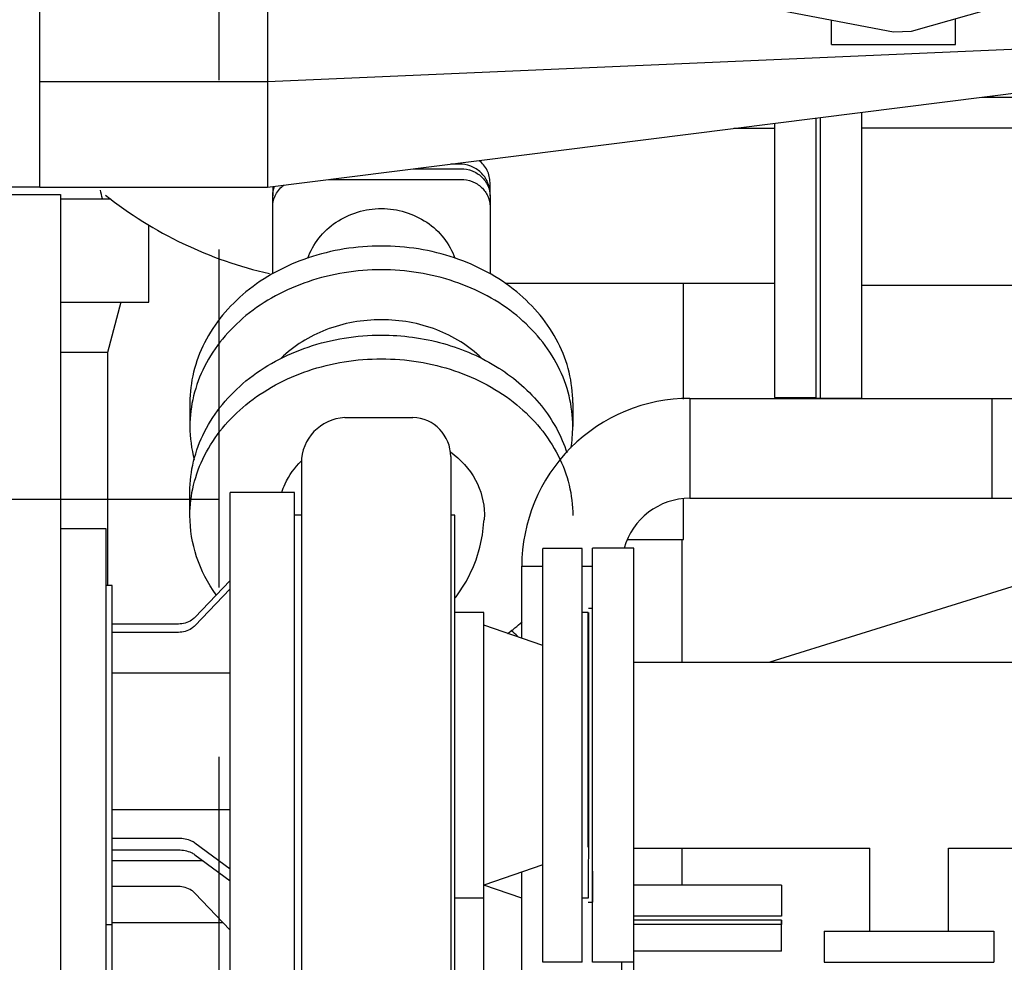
# Model space of a CAD drawing. Header units: millimetres. Extents: x 0 to 1189, y 0 to 841.
# Tile 139 of 140: x 814 to 833, y 97 to 115. Entities that reach past the tile are written whole.
import ezdxf

# ---------------------------------------------------------------- set-up
doc = ezdxf.new("R2010")
doc.units = ezdxf.units.MM
doc.header["$LTSCALE"] = 65.395
doc.linetypes.add('PHANTOM', pattern=[0.8, 0.45, -0.05, 0.1, -0.05, 0.1, -0.05])
for name, color, linetype in [('1007_885011_97_PBL2498', 7, 'CONTINUOUS'), ('1007_885011_97_PBL2501', 7, 'CONTINUOUS'), ('1007_885011_97_PBL2916', 7, 'CONTINUOUS'), ('25007_060000_IMO-2_SKL_PBL2406', 7, 'CONTINUOUS'), ('25007_153200_33_ABL2500', 7, 'CONTINUOUS'), ('25007_153200_33_T4_PBL2514', 7, 'CONTINUOUS'), ('25007_153202_13_ABL2528', 7, 'CONTINUOUS'), ('25007_153202_13_T1_PBL2535', 7, 'CONTINUOUS'), ('25007_153202_18_ABL2456', 7, 'CONTINUOUS'), ('25007_153202_18_T2_PBL2487', 7, 'CONTINUOUS'), ('25007_153202_18_T5_PBL2515', 7, 'CONTINUOUS'), ('80ND40-DIN2690-MAK_PBL2502', 7, 'CONTINUOUS'), ('BOGEN-S-3D-90-48_3X2_6_PBL2513', 7, 'CONTINUOUS'), ('BOGEN-S-3D-90-48_3X2_6_PBL2516', 7, 'CONTINUOUS'), ('E1514-FF-DN65-PN16X2_PBL2499', 7, 'CONTINUOUS'), ('E1514-FF-DN65-PN16X2_PBL2530', 7, 'CONTINUOUS'), ('links_12_VBL2315', 7, 'CONTINUOUS'), ('N4011-C90X49_PBL2537', 7, 'CONTINUOUS')]:
    doc.layers.add(name, color=color, linetype=linetype)

# ---------------------------------------------------------------- blocks, each defined once
blk = doc.blocks.new('25007_153202_18_T2_PBL2487', base_point=(824.68, 98.99))
at = {"layer": '25007_153202_18_T2_PBL2487', "color": 7, "linetype": 'CONTINUOUS'}
for p, q in [((823.714, 104.71), (824.12, 104.71)), ((823.714, 103.316), (823.714, 104.71)), ((824.88, 104.71), (825.08, 104.71)), ((823.714, 95.256), (823.714, 98.796)), ((825.646, 95.256), (825.646, 97.058)), ((823.714, 93.27), (823.714, 93.324)), ((823.714, 93.27), (825.646, 93.27)), ((825.646, 93.27), (825.646, 93.324))]:
    blk.add_line(p, q, dxfattribs=at)
blk = doc.blocks.new('BOGEN-S-3D-90-48_3X2_6_PBL2513', base_point=(825.337, 104.71))
at = {"layer": 'BOGEN-S-3D-90-48_3X2_6_PBL2513', "color": 7, "linetype": 'CONTINUOUS'}
for p, q in [((826.96, 107.956), (826.96, 106.024)), ((823.714, 104.71), (824.12, 104.71)), ((824.88, 104.71), (824.884, 104.71))]:
    blk.add_line(p, q, dxfattribs=at)
for radius, start, end in [(3.246, 89.9999, 180.0001), (1.314, 89.9998, 164.6067)]:
    blk.add_arc((826.96, 104.71), radius, start, end, dxfattribs=at)
blk = doc.blocks.new('25007_153202_18_T5_PBL2515', base_point=(829.88, 106.99))
at = {"layer": '25007_153202_18_T5_PBL2515', "color": 7, "linetype": 'CONTINUOUS'}
for p, q in [((826.96, 107.956), (832.8, 107.956)), ((826.96, 107.956), (826.96, 106.024)), ((832.8, 107.956), (832.8, 106.024)), ((826.96, 106.024), (832.8, 106.024))]:
    blk.add_line(p, q, dxfattribs=at)
blk = doc.blocks.new('BOGEN-S-3D-90-48_3X2_6_PBL2516', base_point=(834.016, 106.99))
at = {"layer": 'BOGEN-S-3D-90-48_3X2_6_PBL2516', "color": 7, "linetype": 'CONTINUOUS'}
for p, q in [((832.8, 107.956), (835.08, 107.956)), ((832.8, 107.956), (832.8, 106.024)), ((832.8, 106.024), (835.08, 106.024))]:
    blk.add_line(p, q, dxfattribs=at)
blk.add_arc((835.08, 106.99), 0.966, 279.0866, 88.2286, dxfattribs=at)
blk = doc.blocks.new('25007_153202_18_ABL2456', base_point=(829.28, 95.65))
at = {"layer": '25007_153202_18_T2_PBL2487'}
blk.add_blockref('25007_153202_18_T2_PBL2487', (824.68, 98.99), dxfattribs=at)
at = {"layer": '25007_153202_18_T5_PBL2515'}
blk.add_blockref('25007_153202_18_T5_PBL2515', (829.88, 106.99), dxfattribs=at)
at = {"layer": 'BOGEN-S-3D-90-48_3X2_6_PBL2513'}
blk.add_blockref('BOGEN-S-3D-90-48_3X2_6_PBL2513', (825.337, 104.71), dxfattribs=at)
at = {"layer": 'BOGEN-S-3D-90-48_3X2_6_PBL2516'}
blk.add_blockref('BOGEN-S-3D-90-48_3X2_6_PBL2516', (834.016, 106.99), dxfattribs=at)
blk = doc.blocks.new('1007_885011_97_PBL2498', base_point=(827.309, 97.568))
at = {"layer": '1007_885011_97_PBL2498', "color": 7, "linetype": 'CONTINUOUS'}
for p, q in [((828.737, 97.868), (825.88, 97.868)), ((828.737, 97.268), (828.737, 97.868)), ((828.737, 97.268), (825.88, 97.268))]:
    blk.add_line(p, q, dxfattribs=at)
blk = doc.blocks.new('E1514-FF-DN65-PN16X2_PBL2499', base_point=(827.309, 97.828))
at = {"layer": 'E1514-FF-DN65-PN16X2_PBL2499', "color": 7, "linetype": 'CONTINUOUS'}
for p, q in [((828.737, 97.868), (825.88, 97.868)), ((828.737, 97.868), (828.737, 97.788)), ((828.737, 97.788), (825.88, 97.788))]:
    blk.add_line(p, q, dxfattribs=at)
blk = doc.blocks.new('1007_885011_97_PBL2501', base_point=(827.309, 98.248))
at = {"layer": '1007_885011_97_PBL2501', "color": 7, "linetype": 'CONTINUOUS'}
for p, q in [((828.737, 98.548), (825.88, 98.548)), ((828.737, 98.548), (828.737, 97.948)), ((828.737, 97.948), (825.88, 97.948))]:
    blk.add_line(p, q, dxfattribs=at)
blk = doc.blocks.new('25007_153200_33_T4_PBL2514', base_point=(826.301, 107.702))
at = {"layer": '25007_153200_33_T4_PBL2514', "color": 7, "linetype": 'CONTINUOUS'}
for p, q in [((826.837, 107.944), (826.837, 110.176)), ((826.837, 105.228), (826.837, 106.008)), ((825.764, 105.228), (826.837, 105.228))]:
    blk.add_line(p, q, dxfattribs=at)
blk = doc.blocks.new('T-STUECK-S-88_9X3_2-88_9X3_2_PBL2586', base_point=(826.815, 101.888))
at = {"layer": 'T-STUECK-S-88_9X3_2-88_9X3_2_PBL2586', "color": 7, "linetype": 'CONTINUOUS'}
for p, q in [((826.815, 102.858), (826.815, 105.228)), ((826.815, 98.548), (826.815, 99.258))]:
    blk.add_line(p, q, dxfattribs=at)
blk = doc.blocks.new('1007_885011_97_PBL2916', base_point=(823.572, 103.411))
at = {"layer": '1007_885011_97_PBL2916', "color": 7, "linetype": 'CONTINUOUS'}
blk.add_arc((821.221, 100.73), 3.566, 47.3644, 50.156, dxfattribs=at)
blk = doc.blocks.new('25007_153200_33_ABL2500', base_point=(826.122, 104.062))
at = {"layer": '1007_885011_97_PBL2501'}
blk.add_blockref('1007_885011_97_PBL2501', (827.309, 98.248), dxfattribs=at)
at = {"layer": '1007_885011_97_PBL2916'}
blk.add_blockref('1007_885011_97_PBL2916', (823.572, 103.411), dxfattribs=at)
at = {"layer": '25007_153200_33_T4_PBL2514'}
blk.add_blockref('25007_153200_33_T4_PBL2514', (826.301, 107.702), dxfattribs=at)
at = {"layer": 'T-STUECK-S-88_9X3_2-88_9X3_2_PBL2586'}
blk.add_blockref('T-STUECK-S-88_9X3_2-88_9X3_2_PBL2586', (826.815, 101.888), dxfattribs=at)
blk = doc.blocks.new('80ND40-DIN2690-MAK_PBL2502', base_point=(825.039, 101.06))
at = {"layer": '80ND40-DIN2690-MAK_PBL2502', "color": 7, "linetype": 'CONTINUOUS'}
for p, q in [((825, 103.308), (825.001, 103.816)), ((825.002, 103.9), (825.08, 103.9)), ((825.002, 103.816), (825.003, 102.84)), ((825, 99.63), (825.001, 102.84)), ((825.003, 102.84), (825.001, 99.28)), ((825.001, 99.28), (825, 98.813)), ((825, 98.813), (824.999, 98.296)), ((825.08, 98.813), (825.078, 98.22)), ((824.998, 98.22), (825.078, 98.22))]:
    blk.add_line(p, q, dxfattribs=at)
blk = doc.blocks.new('EN1092-1-01A-DN65_PN16-77_5_PBL2529', base_point=(838.28, 111.253))
at = {"layer": 'EN1092-1-01A-DN65_PN16-77_5_PBL2529', "color": 7, "linetype": 'CONTINUOUS'}
for p, q in [((837.88, 107.96), (837.88, 114.444)), ((838.68, 107.96), (838.68, 114.545)), ((838.68, 107.96), (837.88, 107.96))]:
    blk.add_line(p, q, dxfattribs=at)
blk = doc.blocks.new('EN1092-1-01A-DN65_PN16-77_5_PBL2531', base_point=(829.88, 110.723))
at = {"layer": 'EN1092-1-01A-DN65_PN16-77_5_PBL2531', "color": 7, "linetype": 'CONTINUOUS'}
for p, q in [((830.28, 113.487), (830.28, 107.96)), ((829.48, 113.386), (829.48, 107.96)), ((829.48, 107.96), (830.28, 107.96))]:
    blk.add_line(p, q, dxfattribs=at)
blk = doc.blocks.new('25007_153202_13_T1_PBL2535', base_point=(834.08, 111.66))
at = {"layer": '25007_153202_13_T1_PBL2535', "color": 7, "linetype": 'CONTINUOUS'}
for p, q in [((837.88, 113.182), (830.28, 113.182)), ((833.28, 110.138), (830.28, 110.138)), ((837.88, 110.138), (836.88, 110.138))]:
    blk.add_line(p, q, dxfattribs=at)
for points in [[(834.623, 111.66), (834.757, 111.747), (834.92, 111.803), (835.08, 111.803)], [(835.08, 111.803), (835.24, 111.803), (835.403, 111.747), (835.537, 111.66)]]:
    blk.add_open_spline(points, degree=3, dxfattribs=at)
for points, knots in [([(834.243, 111.252), (834.266, 111.293), (834.367, 111.449), (834.505, 111.584), (834.623, 111.66)], [0, 0, 0, 0, 0.247876, 1, 1, 1, 1]), ([(835.537, 111.66), (835.577, 111.634), (835.726, 111.522), (835.848, 111.374), (835.917, 111.252)], [0, 0, 0, 0, 0.252596, 1, 1, 1, 1])]:
    blk.add_open_spline(points, degree=3, knots=knots, dxfattribs=at)
blk = doc.blocks.new('N4011-C90X49_PBL2537', base_point=(835.08, 109.693))
at = {"layer": 'N4011-C90X49_PBL2537', "color": 7, "linetype": 'CONTINUOUS'}
for p, q in [((836.32, 111.251), (833.84, 111.251)), ((833.28, 110.451), (833.28, 110.787)), ((836.32, 110.915), (833.84, 110.915)), ((836.88, 110.451), (836.88, 110.787))]:
    blk.add_line(p, q, dxfattribs=at)
for centre, radius, start, end in [((833.807, 110.584), 0.338, 268.5075, 271.4925), ((836.353, 110.584), 0.338, 268.5075, 271.4925), ((834.793, 109.427), 0.694, 193.4503, 195.3837), ((833.807, 108.474), 0.338, 268.5075, 271.4925), ((836.353, 108.474), 0.338, 268.5075, 271.4925)]:
    blk.add_arc(centre, radius, start, end, dxfattribs=at)
for points, knots in [([(833.84, 111.251), (833.7, 111.251), (833.485, 111.183), (833.312, 110.975), (833.28, 110.848), (833.28, 110.787)], [0, 0, 0, 0, 0.526749, 0.770131, 1, 1, 1, 1]), ([(836.88, 110.787), (836.88, 110.848), (836.848, 110.975), (836.675, 111.183), (836.46, 111.251), (836.32, 111.251)], [0, 0, 0, 0, 0.229869, 0.473251, 1, 1, 1, 1]), ([(833.84, 110.915), (833.7, 110.915), (833.485, 110.848), (833.312, 110.639), (833.28, 110.512), (833.28, 110.451)], [0, 0, 0, 0, 0.526749, 0.770131, 1, 1, 1, 1]), ([(836.88, 110.451), (836.88, 110.512), (836.848, 110.639), (836.675, 110.848), (836.46, 110.915), (836.32, 110.915)], [0, 0, 0, 0, 0.229869, 0.473251, 1, 1, 1, 1])]:
    blk.add_open_spline(points, degree=3, knots=knots, dxfattribs=at)
for points in [[(833.647, 110.288), (833.692, 110.262), (833.746, 110.248), (833.798, 110.246)], [(833.816, 110.246), (833.868, 110.248), (833.922, 110.262), (833.968, 110.288)], [(836.192, 110.288), (836.238, 110.262), (836.292, 110.248), (836.344, 110.246)], [(836.362, 110.246), (836.414, 110.248), (836.468, 110.262), (836.513, 110.288)], [(833.647, 108.178), (833.692, 108.151), (833.746, 108.137), (833.798, 108.136)], [(833.816, 108.136), (833.868, 108.137), (833.922, 108.151), (833.968, 108.178)], [(836.192, 108.178), (836.238, 108.151), (836.292, 108.137), (836.344, 108.136)], [(836.362, 108.136), (836.414, 108.137), (836.468, 108.151), (836.513, 108.178)]]:
    blk.add_open_spline(points, degree=3, dxfattribs=at)
blk = doc.blocks.new('25007_153202_13_ABL2528', base_point=(834.08, 111.253))
at = {"layer": '25007_153202_13_T1_PBL2535'}
blk.add_blockref('25007_153202_13_T1_PBL2535', (834.08, 111.66), dxfattribs=at)
at = {"layer": 'EN1092-1-01A-DN65_PN16-77_5_PBL2529'}
blk.add_blockref('EN1092-1-01A-DN65_PN16-77_5_PBL2529', (838.28, 111.253), dxfattribs=at)
at = {"layer": 'EN1092-1-01A-DN65_PN16-77_5_PBL2531'}
blk.add_blockref('EN1092-1-01A-DN65_PN16-77_5_PBL2531', (829.88, 110.723), dxfattribs=at)
at = {"layer": 'N4011-C90X49_PBL2537'}
blk.add_blockref('N4011-C90X49_PBL2537', (835.08, 109.693), dxfattribs=at)
blk = doc.blocks.new('E1514-FF-DN65-PN16X2_PBL2530', base_point=(829.44, 110.673))
at = {"layer": 'E1514-FF-DN65-PN16X2_PBL2530', "color": 7, "linetype": 'CONTINUOUS'}
for p, q in [((829.48, 113.386), (829.48, 107.96)), ((829.4, 112.295), (829.4, 107.96)), ((829.4, 107.96), (829.48, 107.96))]:
    blk.add_line(p, q, dxfattribs=at)
blk = doc.blocks.new('9M25C_GENSET_STD_VERROHRUNG_ABL2320', base_point=(809.24, 86.485))
at = {"layer": '1007_885011_97_PBL2498'}
blk.add_blockref('1007_885011_97_PBL2498', (827.309, 97.568), dxfattribs=at)
at = {"layer": '25007_153200_33_ABL2500'}
blk.add_blockref('25007_153200_33_ABL2500', (826.122, 104.062), dxfattribs=at)
at = {"layer": '25007_153202_13_ABL2528'}
blk.add_blockref('25007_153202_13_ABL2528', (834.08, 111.253), dxfattribs=at)
at = {"layer": '25007_153202_18_ABL2456'}
blk.add_blockref('25007_153202_18_ABL2456', (829.28, 95.65), dxfattribs=at)
at = {"layer": '80ND40-DIN2690-MAK_PBL2502'}
blk.add_blockref('80ND40-DIN2690-MAK_PBL2502', (825.039, 101.06), dxfattribs=at)
at = {"layer": 'E1514-FF-DN65-PN16X2_PBL2499'}
blk.add_blockref('E1514-FF-DN65-PN16X2_PBL2499', (827.309, 97.828), dxfattribs=at)
at = {"layer": 'E1514-FF-DN65-PN16X2_PBL2530'}
blk.add_blockref('E1514-FF-DN65-PN16X2_PBL2530', (829.44, 110.673), dxfattribs=at)
blk = doc.blocks.new('25007_060000_IMO-2_SKL_PBL2406', base_point=(800.768, 101.1))
at = {"layer": '25007_060000_IMO-2_SKL_PBL2406', "color": 8, "linetype": 'PHANTOM'}
for p, q in [((817.868, 71.6), (817.868, 130.6)), ((817.868, 106), (804.778, 106))]:
    blk.add_line(p, q, dxfattribs=at)
blk = doc.blocks.new('25007_641000_05_SIMPLE1_E_ABL2328', base_point=(810.634, 101.1))
at = {"layer": '25007_060000_IMO-2_SKL_PBL2406'}
blk.add_blockref('25007_060000_IMO-2_SKL_PBL2406', (800.768, 101.1), dxfattribs=at)
blk = doc.blocks.new('25007_634500_05_SIMPLE1_T1_A_PBL2413', base_point=(814.36, 91.75))
at = {"layer": '25007_634500_05_SIMPLE1_T1_A_PBL2413', "color": 7, "linetype": 'CONTINUOUS'}
for p, q in [((813.6, 111.9), (814.8, 111.9)), ((814.8, 111.9), (814.8, 71.6))]:
    blk.add_line(p, q, dxfattribs=at)
blk = doc.blocks.new('25007_634500_05_SIMPLE1_A_ABL2412', base_point=(797.26, 101.1))
at = {"layer": '25007_634500_05_SIMPLE1_T1_A_PBL2413'}
blk.add_blockref('25007_634500_05_SIMPLE1_T1_A_PBL2413', (814.36, 91.75), dxfattribs=at)
blk = doc.blocks.new('25007_644000_01_SIMPLE1_T1_C_PBL2482', base_point=(819.617, 94.387))
at = {"layer": '25007_644000_01_SIMPLE1_T1_C_PBL2482', "color": 7, "linetype": 'CONTINUOUS'}
for p, q in [((823.714, 98.292), (822.982, 98.544)), ((822.98, 95.256), (822.98, 98.296)), ((817.944, 97.817), (815.8, 97.817)), ((815.8, 92.752), (815.8, 97.776)), ((815.68, 91.768), (815.68, 96.679)), ((822.34, 96.416), (822.34, 95.256)), ((822.42, 95.256), (822.42, 96.416)), ((819.455, 96.137), (819.455, 94.005)), ((818.08, 90.952), (818.08, 95.976)), ((819.32, 93.84), (819.32, 95.976)), ((818.08, 95.299), (815.8, 95.299)), ((817.08, 94.891), (815.8, 94.891)), ((817.395, 94.826), (818.08, 94.456)), ((817.08, 94.637), (815.8, 94.637)), ((817.395, 94.572), (818.08, 94.202)), ((818.08, 93.992), (815.8, 93.992)), ((817.08, 93.254), (815.8, 93.254)), ((822.34, 93.324), (822.34, 90.998)), ((822.42, 93.324), (822.42, 91.392)), ((822.98, 93.272), (822.42, 93.272)), ((822.98, 93.324), (822.98, 93.272)), ((817.395, 93.115), (818.08, 92.32)), ((815.8, 92.752), (815.68, 92.752)), ((815.68, 91.768), (815.52, 91.768)), ((822.42, 91.392), (822.34, 91.392)), ((818.754, 90.952), (818.08, 90.952))]:
    blk.add_line(p, q, dxfattribs=at)
for centre, radius, start, end in [((821.58, 90.998), 0.76, 272.3649, 360), ((821.001, 105.026), 14.8, 268.7815, 272.3649)]:
    blk.add_arc(centre, radius, start, end, dxfattribs=at)
for points, knots in [([(817.395, 94.826), (817.352, 94.85), (817.247, 94.881), (817.139, 94.891), (817.08, 94.891)], [0, 0, 0, 0, 0.456232, 1, 1, 1, 1]), ([(817.395, 94.572), (817.352, 94.596), (817.247, 94.628), (817.139, 94.637), (817.08, 94.637)], [0, 0, 0, 0, 0.456232, 1, 1, 1, 1]), ([(817.395, 93.115), (817.357, 93.158), (817.259, 93.23), (817.14, 93.254), (817.08, 93.254)], [0, 0, 0, 0, 0.491965, 1, 1, 1, 1])]:
    blk.add_open_spline(points, degree=3, knots=knots, dxfattribs=at)
blk = doc.blocks.new('25007_644000_01_SIMPLE1_T2_C_PBL2485', base_point=(825.763, 94.5452))
at = {"layer": '25007_644000_01_SIMPLE1_T2_C_PBL2485', "color": 7, "linetype": 'CONTINUOUS'}
for p, q in [((825.88, 95.25588), (825.88, 97.0584)), ((825.88, 92.032), (825.88, 93.32388)), ((825.88, 92.032), (825.646, 92.032))]:
    blk.add_line(p, q, dxfattribs=at)
blk = doc.blocks.new('25007_644000_01_SIMPLE1_C_ABL2430', base_point=(802.44, 101.1))
at = {"layer": '25007_644000_01_SIMPLE1_T1_C_PBL2482'}
blk.add_blockref('25007_644000_01_SIMPLE1_T1_C_PBL2482', (819.617, 94.387), dxfattribs=at)
at = {"layer": '25007_644000_01_SIMPLE1_T2_C_PBL2485'}
blk.add_blockref('25007_644000_01_SIMPLE1_T2_C_PBL2485', (825.763, 94.545), dxfattribs=at)
blk = doc.blocks.new('25007_644000_02_SIMPLE1_T1_C_PBL2489', base_point=(819.9, 102.217))
at = {"layer": '25007_644000_02_SIMPLE1_T1_C_PBL2489', "color": 7, "linetype": 'CONTINUOUS'}
for p, q in [((820.293, 107.585), (821.611, 107.589)), ((822.34, 106.83), (822.34, 96.013)), ((819.455, 106.706), (819.455, 96.137)), ((817.3, 105.69), (817.3, 106.149)), ((819.32, 106.136), (818.08, 106.136)), ((818.08, 95.976), (818.08, 106.136)), ((819.32, 95.976), (819.32, 106.136)), ((819.455, 105.696), (819.32, 105.696)), ((822.42, 105.696), (822.34, 105.696)), ((822.42, 96.416), (822.42, 105.696)), ((822.991, 105.721), (822.987, 105.607)), ((815.68, 105.433), (814.8, 105.433)), ((815.68, 96.679), (815.68, 105.433)), ((824.88, 105.056), (824.12, 105.056)), ((824.12, 97.056), (824.12, 105.056)), ((824.88, 97.056), (824.88, 105.056)), ((815.8, 104.336), (815.68, 104.336)), ((815.8, 97.776), (815.8, 104.336)), ((817.395, 103.72), (818.08, 104.438)), ((817.395, 103.559), (818.08, 104.277)), ((822.98, 103.816), (822.42, 103.816)), ((822.98, 98.296), (822.98, 103.816)), ((825, 103.816), (824.88, 103.816)), ((825, 99.277), (825, 103.816)), ((817.08, 103.594), (815.8, 103.594)), ((824.12, 103.176), (822.98, 103.569)), ((817.08, 103.433), (815.8, 103.433)), ((818.08, 102.643), (815.8, 102.643)), ((818.08, 100.003), (815.8, 100.003)), ((817.08, 99.45), (815.8, 99.45)), ((817.395, 99.362), (818.08, 98.859)), ((817.08, 99.221), (815.8, 99.221)), ((817.554, 99.016), (815.8, 99.016)), ((817.395, 99.132), (818.08, 98.63)), ((824.12, 98.936), (822.98, 98.543)), ((817.08, 98.518), (815.8, 98.518)), ((817.395, 98.392), (818.08, 97.674)), ((822.98, 98.296), (822.42, 98.296)), ((825, 98.296), (824.88, 98.296)), ((815.8, 97.776), (815.68, 97.776)), ((824.88, 97.056), (824.12, 97.056)), ((815.68, 96.679), (814.8, 96.679)), ((819.455, 96.416), (819.32, 96.416)), ((822.42, 96.416), (822.34, 96.416)), ((819.32, 95.976), (818.08, 95.976)), ((820.293, 95.258), (821.611, 95.254))]:
    blk.add_line(p, q, dxfattribs=at)
blk.add_lwpolyline([(822.42, 104.093), (822.446, 104.121), (822.647, 104.422), (822.784, 104.704), (822.833, 104.835), (822.905, 105.081), (822.953, 105.321), (822.984, 105.579), (822.987, 105.607)], dxfattribs=at)
for centre, radius, start, end in [((820.335, 106.706), 0.88, 92.741, 180), ((821.58, 106.83), 0.76, 0, 87.6351), ((821.412, 106.237), 3.478, 305.6267, 311.5532), ((820.335, 96.137), 0.88, 180, 267.259), ((821.58, 96.013), 0.76, 272.3649, 359.997)]:
    blk.add_arc(centre, radius, start, end, dxfattribs=at)
for points, knots in [([(817.3, 106.149), (817.3, 106.348), (817.349, 106.75), (817.639, 107.528), (818.358, 108.382), (819.58, 109.031), (820.522, 109.18), (821, 109.18)], [0, 0, 0, 0, 0.112927, 0.227892, 0.468501, 0.727975, 1, 1, 1, 1]), ([(821, 109.18), (821.403, 109.18), (822.201, 109.074), (823.28, 108.605), (824.128, 107.871), (824.482, 107.23), (824.585, 106.901)], [0, 0, 0, 0, 0.267922, 0.526854, 0.770913, 1, 1, 1, 1]), ([(817.3, 105.69), (817.3, 105.889), (817.349, 106.291), (817.639, 107.069), (818.358, 107.923), (819.58, 108.572), (820.522, 108.721), (821, 108.721)], [0, 0, 0, 0, 0.112927, 0.227892, 0.468501, 0.727975, 1, 1, 1, 1]), ([(821, 108.721), (821.478, 108.721), (822.42, 108.572), (823.642, 107.923), (824.361, 107.069), (824.651, 106.291), (824.7, 105.889), (824.7, 105.69)], [0, 0, 0, 0, 0.272025, 0.531499, 0.772108, 0.887073, 1, 1, 1, 1]), ([(822.337, 106.923), (822.532, 106.779), (822.861, 106.421), (822.989, 105.947), (822.991, 105.721)], [0, 0, 0, 0, 0.516735, 1, 1, 1, 1]), ([(819.074, 106.137), (819.092, 106.193), (819.181, 106.419), (819.326, 106.62), (819.456, 106.75)], [0, 0, 0, 0, 0.244126, 1, 1, 1, 1]), ([(817.809, 104.157), (817.647, 104.382), (817.391, 104.873), (817.3, 105.422), (817.3, 105.69)], [0, 0, 0, 0, 0.507811, 1, 1, 1, 1]), ([(817.395, 103.72), (817.376, 103.7), (817.287, 103.626), (817.167, 103.594), (817.08, 103.594)], [0, 0, 0, 0, 0.239709, 1, 1, 1, 1]), ([(817.395, 103.559), (817.376, 103.539), (817.287, 103.465), (817.167, 103.433), (817.08, 103.433)], [0, 0, 0, 0, 0.239709, 1, 1, 1, 1]), ([(817.395, 99.362), (817.375, 99.376), (817.279, 99.431), (817.166, 99.45), (817.08, 99.45)], [0, 0, 0, 0, 0.222475, 1, 1, 1, 1]), ([(817.395, 99.132), (817.375, 99.147), (817.279, 99.202), (817.166, 99.221), (817.08, 99.221)], [0, 0, 0, 0, 0.222475, 1, 1, 1, 1]), ([(817.395, 98.392), (817.376, 98.412), (817.287, 98.486), (817.167, 98.518), (817.08, 98.518)], [0, 0, 0, 0, 0.239709, 1, 1, 1, 1])]:
    blk.add_open_spline(points, degree=3, knots=knots, dxfattribs=at)
blk = doc.blocks.new('25007_644000_02_SIMPLE1_C_ABL2432', base_point=(802, 101.1))
at = {"layer": '25007_644000_02_SIMPLE1_T1_C_PBL2489'}
blk.add_blockref('25007_644000_02_SIMPLE1_T1_C_PBL2489', (819.9, 102.217), dxfattribs=at)
blk = doc.blocks.new('25007_765000_05_SIMPLE1_T1_X_PBL2480', base_point=(816.384, 100.8))
at = {"layer": '25007_765000_05_SIMPLE1_T1_X_PBL2480', "color": 7, "linetype": 'CONTINUOUS'}
for p, q in [((814.8, 111.816), (815.77, 111.816)), ((816.508, 109.816), (816.508, 111.311)), ((814.8, 109.816), (816.508, 109.816)), ((815.968, 109.816), (815.708, 108.846)), ((815.708, 108.846), (814.8, 108.846)), ((815.708, 108.846), (815.708, 104.336)), ((816.888, 93.254), (816.888, 89.616)), ((817.888, 92.543), (817.888, 89.616)), ((815.52, 91.376), (816.888, 91.376)), ((817.888, 90.846), (817.968, 90.846)), ((816.888, 89.616), (817.888, 89.616))]:
    blk.add_line(p, q, dxfattribs=at)
blk.add_arc((813.622, 111.447), 2.02, 10.5272, 15.3996, dxfattribs=at)
blk = doc.blocks.new('25007_765000_05_SIMPLE1_X_ABL2440', base_point=(798.592, 101.1))
at = {"layer": '25007_765000_05_SIMPLE1_T1_X_PBL2480'}
blk.add_blockref('25007_765000_05_SIMPLE1_T1_X_PBL2480', (816.384, 100.8), dxfattribs=at)
blk = doc.blocks.new('25007_061000_TLKGS_KGS_V_ABL2332', base_point=(802.44, 113.382))
at = {"layer": '25007_634500_05_SIMPLE1_A_ABL2412'}
blk.add_blockref('25007_634500_05_SIMPLE1_A_ABL2412', (797.26, 101.1), dxfattribs=at)
at = {"layer": '25007_644000_01_SIMPLE1_C_ABL2430'}
blk.add_blockref('25007_644000_01_SIMPLE1_C_ABL2430', (802.44, 101.1), dxfattribs=at)
at = {"layer": '25007_644000_02_SIMPLE1_C_ABL2432'}
blk.add_blockref('25007_644000_02_SIMPLE1_C_ABL2432', (802, 101.1), dxfattribs=at)
at = {"layer": '25007_765000_05_SIMPLE1_X_ABL2440'}
blk.add_blockref('25007_765000_05_SIMPLE1_X_ABL2440', (798.592, 101.1), dxfattribs=at)
blk = doc.blocks.new('25007_833200_01_SIMPLE1_T1_X_PBL2495', base_point=(825.48, 101.0584))
at = {"layer": '25007_833200_01_SIMPLE1_T1_X_PBL2495', "color": 7, "linetype": 'CONTINUOUS'}
for p, q in [((825.88, 105.0584), (825.08, 105.0584)), ((825.08, 97.0584), (825.08, 105.0584)), ((825.88, 97.0584), (825.88, 105.0584)), ((825.88, 97.0584), (825.08, 97.0584))]:
    blk.add_line(p, q, dxfattribs=at)
blk = doc.blocks.new('25007_833200_01_SIMPLE1_T4_X_PBL2496', base_point=(831.2, 97.3584))
at = {"layer": '25007_833200_01_SIMPLE1_T4_X_PBL2496', "color": 7, "linetype": 'CONTINUOUS'}
for p, q in [((829.56, 97.6584), (832.84, 97.6584)), ((829.56, 97.6584), (829.56, 97.0584)), ((832.84, 97.6584), (832.84, 97.0584)), ((829.56, 97.0584), (832.84, 97.0584))]:
    blk.add_line(p, q, dxfattribs=at)
blk = doc.blocks.new('25007_831800_06_SIMPLE1_X_T2_PBL2511', base_point=(829.88, 101.0584))
at = {"layer": '25007_831800_06_SIMPLE1_X_T2_PBL2511', "color": 7, "linetype": 'CONTINUOUS'}
for p, q in [((825.88, 102.8584), (833.88, 102.8584)), ((825.88, 99.2584), (830.44, 99.2584)), ((831.96, 99.2584), (833.88, 99.2584))]:
    blk.add_line(p, q, dxfattribs=at)
blk = doc.blocks.new('25007_831800_06_SIMPLE1_X_T1_PBL2575', base_point=(834.631, 103.673))
at = {"layer": '25007_831800_06_SIMPLE1_X_T1_PBL2575', "color": 7, "linetype": 'CONTINUOUS'}
for p, q in [((839.685, 106.337), (835.56, 105.053)), ((834.76, 104.804), (834.68, 104.78)), ((833.88, 104.531), (828.506, 102.858)), ((840.755, 102.9), (835.56, 101.283)), ((834.76, 101.034), (834.68, 101.009))]:
    blk.add_line(p, q, dxfattribs=at)
blk.add_arc((840.22, 104.618), 1.8, 287.2856, 107.2856, dxfattribs=at)
blk = doc.blocks.new('25007_831800_06_SIMPLE1_X_T3_PBL2587', base_point=(831.2, 98.4584))
at = {"layer": '25007_831800_06_SIMPLE1_X_T3_PBL2587', "color": 7, "linetype": 'CONTINUOUS'}
for p, q in [((830.44, 97.6584), (830.44, 99.2584)), ((831.96, 97.6584), (831.96, 99.2584))]:
    blk.add_line(p, q, dxfattribs=at)
blk = doc.blocks.new('25007_831800_06_SIMPLE1_X_ABL2491', base_point=(832.917, 102.464))
at = {"layer": '25007_831800_06_SIMPLE1_X_T1_PBL2575'}
blk.add_blockref('25007_831800_06_SIMPLE1_X_T1_PBL2575', (834.631, 103.673), dxfattribs=at)
at = {"layer": '25007_831800_06_SIMPLE1_X_T2_PBL2511'}
blk.add_blockref('25007_831800_06_SIMPLE1_X_T2_PBL2511', (829.88, 101.058), dxfattribs=at)
at = {"layer": '25007_831800_06_SIMPLE1_X_T3_PBL2587'}
blk.add_blockref('25007_831800_06_SIMPLE1_X_T3_PBL2587', (831.2, 98.458), dxfattribs=at)
at = {"layer": '25007_833200_01_SIMPLE1_T1_X_PBL2495'}
blk.add_blockref('25007_833200_01_SIMPLE1_T1_X_PBL2495', (825.48, 101.058), dxfattribs=at)
at = {"layer": '25007_833200_01_SIMPLE1_T4_X_PBL2496'}
blk.add_blockref('25007_833200_01_SIMPLE1_T4_X_PBL2496', (831.2, 97.358), dxfattribs=at)
blk = doc.blocks.new('25007_833200_01_SIMPLE1_X_ABL2417', base_point=(812.673, 101.1))
at = {"layer": '25007_831800_06_SIMPLE1_X_ABL2491'}
blk.add_blockref('25007_831800_06_SIMPLE1_X_ABL2491', (832.917, 102.464), dxfattribs=at)
blk = doc.blocks.new('25007_728000_05_SIMPLE1_T1_F_PBL2465', base_point=(828.55, 127.12))
at = {"layer": '25007_728000_05_SIMPLE1_T1_F_PBL2465', "color": 7, "linetype": 'CONTINUOUS'}
for p, q in [((831.248, 115.058), (841.507, 118)), ((818.8, 117.24), (818.8, 112.04)), ((819.444, 117.24), (830.9, 115.04)), ((814.4, 112.04), (814.4, 116.218)), ((818.8, 112.04), (843.56, 115.16)), ((818.8, 114.08), (843.56, 115.16)), ((829.7, 114.8), (829.7, 115.27)), ((832.1, 114.8), (832.1, 115.303)), ((830.9, 115.04), (831.248, 115.058)), ((829.7, 114.8), (832.1, 114.8)), ((814.4, 114.08), (818.8, 114.08)), ((814.4, 112.04), (813.6, 112.04)), ((814.4, 112.04), (818.8, 112.04))]:
    blk.add_line(p, q, dxfattribs=at)
blk = doc.blocks.new('25007_728000_05_SIMPLE1_F_ABL2420', base_point=(811.44, 106.9))
at = {"layer": '25007_728000_05_SIMPLE1_T1_F_PBL2465'}
blk.add_blockref('25007_728000_05_SIMPLE1_T1_F_PBL2465', (828.55, 127.12), dxfattribs=at)
blk = doc.blocks.new('25007_833000_15_SIMPLE1_T1_D_PBL2532', base_point=(822.533, 110.676))
at = {"layer": '25007_833000_15_SIMPLE1_T1_D_PBL2532', "color": 7, "linetype": 'CONTINUOUS'}
for p, q in [((828.6, 113.275), (828.6, 107.976)), ((829.4, 113.376), (829.4, 111.649)), ((828.6, 113.176), (827.815, 113.176)), ((822.5, 112.486), (822.343, 112.486)), ((823.1, 111.869), (823.1, 112.128)), ((818.9, 112.053), (818.9, 111.869)), ((828.6, 110.176), (823.39, 110.176)), ((828.6, 107.976), (829.4, 107.976))]:
    blk.add_line(p, q, dxfattribs=at)
for centre, radius, start, end in [((819.434, 111.922), 0.534, 165.5619, 179.9581), ((820.576, 118.076), 7.9, 231.5802, 257.2768)]:
    blk.add_arc(centre, radius, start, end, dxfattribs=at)
for points, knots in [([(823.1, 111.923), (823.1, 111.996), (823.068, 112.146), (822.933, 112.334), (822.734, 112.458), (822.578, 112.486), (822.5, 112.486)], [0, 0, 0, 0, 0.242778, 0.489849, 0.742864, 1, 1, 1, 1]), ([(823.1, 112.128), (823.1, 112.209), (823.061, 112.374), (822.954, 112.505), (822.889, 112.557)], [0, 0, 0, 0, 0.494856, 1, 1, 1, 1])]:
    blk.add_open_spline(points, degree=3, knots=knots, dxfattribs=at)
blk = doc.blocks.new('25007_833000_15_SIMPLE1_T3_D_PBL2540', base_point=(821, 109.581))
at = {"layer": '25007_833000_15_SIMPLE1_T3_D_PBL2540', "color": 7, "linetype": 'CONTINUOUS'}
for p, q in [((821.616, 112.395), (822.54, 112.395)), ((819.988, 112.19), (822.54, 112.19)), ((818.9, 110.365), (818.9, 111.869)), ((823.1, 111.869), (823.1, 110.365)), ((817.3, 107.871), (817.3, 107.412)), ((824.7, 107.871), (824.7, 107.412))]:
    blk.add_line(p, q, dxfattribs=at)
for centre, radius, start, end in [((819.821, 107.416), 2.521, 180.0726, 194.9052), ((822.201, 107.413), 2.499, 350.2709, 359.9796)]:
    blk.add_arc(centre, radius, start, end, dxfattribs=at)
for points, knots in [([(822.54, 112.395), (822.613, 112.395), (822.758, 112.368), (822.944, 112.252), (823.07, 112.077), (823.1, 111.937), (823.1, 111.869)], [0, 0, 0, 0, 0.257133, 0.510146, 0.757218, 1, 1, 1, 1]), ([(822.54, 112.19), (822.613, 112.19), (822.758, 112.163), (822.944, 112.047), (823.07, 111.872), (823.1, 111.732), (823.1, 111.663)], [0, 0, 0, 0, 0.257133, 0.510146, 0.757218, 1, 1, 1, 1]), ([(818.9, 111.663), (818.9, 111.744), (818.942, 111.91), (819.056, 112.036), (819.123, 112.084)], [0, 0, 0, 0, 0.494278, 1, 1, 1, 1]), ([(819.578, 110.664), (819.627, 110.803), (819.775, 111.07), (820.113, 111.381), (820.534, 111.58), (820.845, 111.626), (821, 111.626)], [0, 0, 0, 0, 0.243686, 0.491929, 0.744615, 1, 1, 1, 1]), ([(821, 111.626), (821.155, 111.626), (821.466, 111.58), (821.887, 111.381), (822.225, 111.07), (822.373, 110.803), (822.422, 110.664)], [0, 0, 0, 0, 0.255385, 0.508071, 0.756314, 1, 1, 1, 1]), ([(821, 110.902), (820.522, 110.902), (819.58, 110.753), (818.358, 110.104), (817.639, 109.25), (817.349, 108.472), (817.3, 108.07), (817.3, 107.871)], [0, 0, 0, 0, 0.272028, 0.531504, 0.772111, 0.887075, 1, 1, 1, 1]), ([(824.7, 107.871), (824.7, 108.07), (824.651, 108.472), (824.361, 109.25), (823.642, 110.104), (822.42, 110.753), (821.478, 110.902), (821, 110.902)], [0, 0, 0, 0, 0.112925, 0.227889, 0.468496, 0.727972, 1, 1, 1, 1]), ([(821, 110.443), (820.522, 110.443), (819.58, 110.294), (818.358, 109.645), (817.639, 108.791), (817.349, 108.013), (817.3, 107.611), (817.3, 107.412)], [0, 0, 0, 0, 0.272028, 0.531504, 0.772111, 0.887075, 1, 1, 1, 1]), ([(824.7, 107.412), (824.7, 107.611), (824.651, 108.013), (824.361, 108.791), (823.642, 109.645), (822.42, 110.294), (821.478, 110.443), (821, 110.443)], [0, 0, 0, 0, 0.112925, 0.227889, 0.468496, 0.727972, 1, 1, 1, 1]), ([(821, 109.477), (820.637, 109.477), (819.927, 109.353), (819.306, 108.972), (819.062, 108.732)], [0, 0, 0, 0, 0.514438, 1, 1, 1, 1]), ([(822.938, 108.732), (822.694, 108.972), (822.073, 109.353), (821.363, 109.477), (821, 109.477)], [0, 0, 0, 0, 0.485562, 1, 1, 1, 1])]:
    blk.add_open_spline(points, degree=3, knots=knots, dxfattribs=at)
blk.add_open_spline([(818.9, 111.869), (818.9, 111.933), (818.913, 111.999), (818.938, 112.059)], degree=3, dxfattribs=at)
blk = doc.blocks.new('25007_833000_15_SIMPLE1_T8_D_PBL2545', base_point=(834.464, 113.683))
at = {"layer": '25007_833000_15_SIMPLE1_T8_D_PBL2545', "color": 7, "linetype": 'CONTINUOUS'}
for p, q in [((835.816, 114.184), (836.22, 113.78)), ((834.328, 113.997), (834.328, 113.78)), ((832.82, 113.807), (832.82, 113.78)), ((832.608, 113.78), (836.32, 113.78)), ((835.42, 113.182), (835.42, 113.78)), ((836.32, 113.182), (836.32, 113.78))]:
    blk.add_line(p, q, dxfattribs=at)
blk = doc.blocks.new('25007_833000_15_SIMPLE1_D_ABL2438', base_point=(811.46, 101.1))
at = {"layer": '25007_833000_15_SIMPLE1_T1_D_PBL2532'}
blk.add_blockref('25007_833000_15_SIMPLE1_T1_D_PBL2532', (822.533, 110.676), dxfattribs=at)
at = {"layer": '25007_833000_15_SIMPLE1_T3_D_PBL2540'}
blk.add_blockref('25007_833000_15_SIMPLE1_T3_D_PBL2540', (821, 109.581), dxfattribs=at)
at = {"layer": '25007_833000_15_SIMPLE1_T8_D_PBL2545'}
blk.add_blockref('25007_833000_15_SIMPLE1_T8_D_PBL2545', (834.464, 113.683), dxfattribs=at)
blk = doc.blocks.new('25007_062000_TLKGS_KGS_TL_V_ABL2416', base_point=(826.339, 129.239))
at = {"layer": '25007_728000_05_SIMPLE1_F_ABL2420'}
blk.add_blockref('25007_728000_05_SIMPLE1_F_ABL2420', (811.44, 106.9), dxfattribs=at)
at = {"layer": '25007_833000_15_SIMPLE1_D_ABL2438'}
blk.add_blockref('25007_833000_15_SIMPLE1_D_ABL2438', (811.46, 101.1), dxfattribs=at)
at = {"layer": '25007_833200_01_SIMPLE1_X_ABL2417'}
blk.add_blockref('25007_833200_01_SIMPLE1_X_ABL2417', (812.673, 101.1), dxfattribs=at)
blk = doc.blocks.new('25007_060000_TLKGS_KGS_V_ABL2331', base_point=(826.339, 129.239))
at = {"layer": '25007_061000_TLKGS_KGS_V_ABL2332'}
blk.add_blockref('25007_061000_TLKGS_KGS_V_ABL2332', (802.44, 113.382), dxfattribs=at)
at = {"layer": '25007_062000_TLKGS_KGS_TL_V_ABL2416'}
blk.add_blockref('25007_062000_TLKGS_KGS_TL_V_ABL2416', (826.339, 129.239), dxfattribs=at)
blk = doc.blocks.new('25097_000000_TLKGS_MARKETING_ABL2330', base_point=(751.199, 129.393))
at = {"layer": '25007_060000_TLKGS_KGS_V_ABL2331'}
blk.add_blockref('25007_060000_TLKGS_KGS_V_ABL2331', (826.339, 129.239), dxfattribs=at)
blk = doc.blocks.new('LINKS_12_VBL2315', base_point=(683.339, 124.8))
at = {"layer": '25007_641000_05_SIMPLE1_E_ABL2328'}
blk.add_blockref('25007_641000_05_SIMPLE1_E_ABL2328', (810.634, 101.1), dxfattribs=at)
at = {"layer": '25097_000000_TLKGS_MARKETING_ABL2330'}
blk.add_blockref('25097_000000_TLKGS_MARKETING_ABL2330', (751.199, 129.393), dxfattribs=at)
at = {"layer": '9M25C_GENSET_STD_VERROHRUNG_ABL2320'}
blk.add_blockref('9M25C_GENSET_STD_VERROHRUNG_ABL2320', (809.24, 86.485), dxfattribs=at)

msp = doc.modelspace()

# ---------------------------------------------------------------- block references
at = {"layer": 'links_12_VBL2315'}
msp.add_blockref('LINKS_12_VBL2315', (683.33893, 124.8), dxfattribs=at)

doc.saveas('drawing.dxf')
